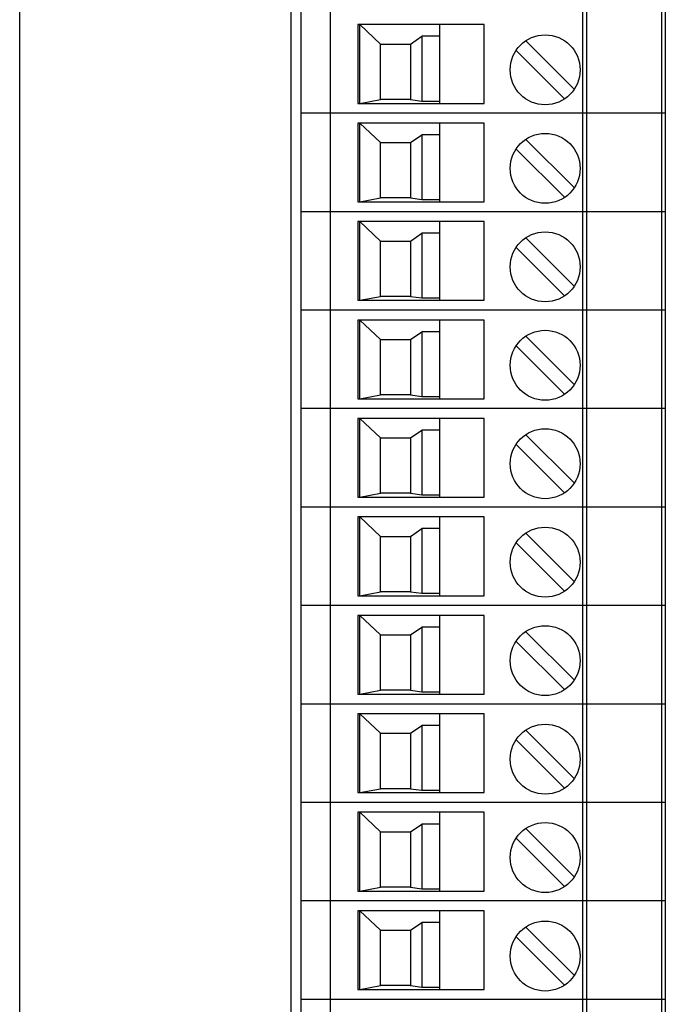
# Model space of a CAD drawing. Header units: inches. Extents: x 0 to 34, y 0 to 22.
# Tile 50 of 100: x 13.5 to 14.8, y 12.7 to 14.7. Entities that reach past the tile are written whole.
import ezdxf

# ---------------------------------------------------------------- set-up
doc = ezdxf.new("R2010")
doc.units = ezdxf.units.IN
doc.header["$LTSCALE"] = 1.87
doc.header["$MEASUREMENT"] = 0
doc.layers.get('0').update_dxf_attribs({"linetype": 'CONTINUOUS'})
doc.layers.add('DATUMCURVES', color=7, linetype='CONTINUOUS')

msp = doc.modelspace()

# ---------------------------------------------------------------- linework, layer by layer
at = {"color": 7, "linetype": 'CONTINUOUS'}
for p, q in [((14.0474, 16.4543), (14.0474, 10.4104)), ((14.0674, 16.4343), (14.0674, 10.4304)), ((14.1264, 10.4304), (14.1264, 16.4343)), ((14.6304, 16.4343), (14.6304, 10.4304)), ((14.6382, 16.4343), (14.6382, 10.4304)), ((14.7878, 16.4343), (14.7878, 10.4304)), ((14.7957, 16.4343), (14.7957, 10.4304)), ((14.4335, 14.643), (14.1815, 14.643)), ((14.1815, 14.643), (14.1815, 14.4855)), ((14.1855, 14.4855), (14.1855, 14.643)), ((14.1855, 14.643), (14.2268, 14.604)), ((14.3449, 14.4855), (14.3449, 14.643)), ((14.4335, 14.4855), (14.4335, 14.643)), ((14.2868, 14.604), (14.3095, 14.6196)), ((14.3449, 14.6196), (14.3095, 14.6196)), ((14.3095, 14.6196), (14.3095, 14.4902)), ((14.5171, 14.6104), (14.6136, 14.514)), ((14.2268, 14.604), (14.2868, 14.604)), ((14.2268, 14.4934), (14.2268, 14.604)), ((14.2868, 14.604), (14.2868, 14.4934)), ((14.4976, 14.591), (14.594, 14.4945)), ((14.1855, 14.4855), (14.2268, 14.4934)), ((14.2868, 14.4934), (14.2268, 14.4934)), ((14.2868, 14.4934), (14.3095, 14.4902)), ((14.3095, 14.4902), (14.3449, 14.4902)), ((14.1815, 14.4855), (14.4335, 14.4855)), ((14.7957, 14.4658), (14.0674, 14.4658)), ((14.4335, 14.4461), (14.1815, 14.4461)), ((14.1815, 14.4461), (14.1815, 14.2887)), ((14.1855, 14.2887), (14.1855, 14.4461)), ((14.1855, 14.4461), (14.2268, 14.4072)), ((14.3449, 14.2887), (14.3449, 14.4461)), ((14.4335, 14.2887), (14.4335, 14.4461)), ((14.2868, 14.4072), (14.3095, 14.4228)), ((14.3449, 14.4228), (14.3095, 14.4228)), ((14.3095, 14.4228), (14.3095, 14.2934)), ((14.5171, 14.4136), (14.6136, 14.3171)), ((14.2268, 14.4072), (14.2868, 14.4072)), ((14.2268, 14.2965), (14.2268, 14.4072)), ((14.2868, 14.4072), (14.2868, 14.2965)), ((14.4976, 14.3942), (14.594, 14.2977)), ((14.1855, 14.2887), (14.2268, 14.2965)), ((14.2868, 14.2965), (14.2268, 14.2965)), ((14.2868, 14.2965), (14.3095, 14.2934)), ((14.3095, 14.2934), (14.3449, 14.2934)), ((14.1815, 14.2887), (14.4335, 14.2887)), ((14.7957, 14.269), (14.0674, 14.269)), ((14.4335, 14.2493), (14.1815, 14.2493)), ((14.1815, 14.2493), (14.1815, 14.0918)), ((14.1855, 14.2493), (14.2268, 14.2103)), ((14.1855, 14.0918), (14.1855, 14.2493)), ((14.3449, 14.0918), (14.3449, 14.2493)), ((14.4335, 14.0918), (14.4335, 14.2493)), ((14.2868, 14.2103), (14.3095, 14.2259)), ((14.3449, 14.2259), (14.3095, 14.2259)), ((14.3095, 14.2259), (14.3095, 14.0965)), ((14.5171, 14.2167), (14.6136, 14.1203)), ((14.2268, 14.2103), (14.2868, 14.2103)), ((14.2268, 14.0997), (14.2268, 14.2103)), ((14.2868, 14.2103), (14.2868, 14.0997)), ((14.4976, 14.1973), (14.594, 14.1008)), ((14.1855, 14.0918), (14.2268, 14.0997)), ((14.2868, 14.0997), (14.2268, 14.0997)), ((14.2868, 14.0997), (14.3095, 14.0965)), ((14.3095, 14.0965), (14.3449, 14.0965)), ((14.1815, 14.0918), (14.4335, 14.0918)), ((14.7957, 14.0721), (14.0674, 14.0721)), ((14.4335, 14.0524), (14.1815, 14.0524)), ((14.1815, 14.0524), (14.1815, 13.895)), ((14.1855, 14.0524), (14.2268, 14.0135)), ((14.1855, 13.895), (14.1855, 14.0524)), ((14.3449, 13.895), (14.3449, 14.0524)), ((14.4335, 13.895), (14.4335, 14.0524)), ((14.2868, 14.0135), (14.3095, 14.0291)), ((14.3449, 14.0291), (14.3095, 14.0291)), ((14.3095, 14.0291), (14.3095, 13.8997)), ((14.5171, 14.0199), (14.6136, 13.9234)), ((14.2268, 14.0135), (14.2868, 14.0135)), ((14.2268, 13.9028), (14.2268, 14.0135)), ((14.2868, 14.0135), (14.2868, 13.9028)), ((14.4976, 14.0005), (14.594, 13.904)), ((14.1855, 13.895), (14.2268, 13.9028)), ((14.2868, 13.9028), (14.2268, 13.9028)), ((14.2868, 13.9028), (14.3095, 13.8997)), ((14.3095, 13.8997), (14.3449, 13.8997)), ((14.1815, 13.895), (14.4335, 13.895)), ((14.7957, 13.8753), (14.0674, 13.8753)), ((14.4335, 13.8556), (14.1815, 13.8556)), ((14.1815, 13.8556), (14.1815, 13.6981)), ((14.1855, 13.8556), (14.2268, 13.8166)), ((14.1855, 13.6981), (14.1855, 13.8556)), ((14.3449, 13.6981), (14.3449, 13.8556)), ((14.4335, 13.6981), (14.4335, 13.8556)), ((14.2868, 13.8166), (14.3095, 13.8322)), ((14.3449, 13.8322), (14.3095, 13.8322)), ((14.3095, 13.8322), (14.3095, 13.7028)), ((14.5171, 13.823), (14.6136, 13.7266)), ((14.2268, 13.8166), (14.2868, 13.8166)), ((14.2268, 13.706), (14.2268, 13.8166)), ((14.2868, 13.8166), (14.2868, 13.706)), ((14.4976, 13.8036), (14.594, 13.7071)), ((14.1855, 13.6981), (14.2268, 13.706)), ((14.2868, 13.706), (14.2268, 13.706)), ((14.2868, 13.706), (14.3095, 13.7028)), ((14.3095, 13.7028), (14.3449, 13.7028)), ((14.1815, 13.6981), (14.4335, 13.6981)), ((14.7957, 13.6784), (14.0674, 13.6784)), ((14.4335, 13.6587), (14.1815, 13.6587)), ((14.1815, 13.6587), (14.1815, 13.5013)), ((14.1855, 13.6587), (14.2268, 13.6198)), ((14.1855, 13.5013), (14.1855, 13.6587)), ((14.3449, 13.5013), (14.3449, 13.6587)), ((14.4335, 13.5013), (14.4335, 13.6587)), ((14.2868, 13.6198), (14.3095, 13.6354)), ((14.3449, 13.6354), (14.3095, 13.6354)), ((14.3095, 13.6354), (14.3095, 13.506)), ((14.5171, 13.6262), (14.6136, 13.5297)), ((14.2268, 13.6198), (14.2868, 13.6198)), ((14.2268, 13.5091), (14.2268, 13.6198)), ((14.2868, 13.6198), (14.2868, 13.5091)), ((14.4976, 13.6068), (14.594, 13.5103)), ((14.1855, 13.5013), (14.2268, 13.5091)), ((14.2868, 13.5091), (14.2268, 13.5091)), ((14.2868, 13.5091), (14.3095, 13.506)), ((14.3095, 13.506), (14.3449, 13.506)), ((14.1815, 13.5013), (14.4335, 13.5013)), ((14.7957, 13.4816), (14.0674, 13.4816)), ((14.4335, 13.4619), (14.1815, 13.4619)), ((14.1815, 13.4619), (14.1815, 13.3044)), ((14.1855, 13.4619), (14.2268, 13.4229)), ((14.1855, 13.3044), (14.1855, 13.4619)), ((14.3449, 13.3044), (14.3449, 13.4619)), ((14.4335, 13.3044), (14.4335, 13.4619)), ((14.2868, 13.4229), (14.3095, 13.4385)), ((14.3449, 13.4385), (14.3095, 13.4385)), ((14.3095, 13.4385), (14.3095, 13.3091)), ((14.5171, 13.4293), (14.6136, 13.3329)), ((14.2268, 13.4229), (14.2868, 13.4229)), ((14.2268, 13.3123), (14.2268, 13.4229)), ((14.2868, 13.4229), (14.2868, 13.3123)), ((14.4976, 13.4099), (14.594, 13.3134)), ((14.1855, 13.3044), (14.2268, 13.3123)), ((14.2868, 13.3123), (14.2268, 13.3123)), ((14.2868, 13.3123), (14.3095, 13.3091)), ((14.3095, 13.3091), (14.3449, 13.3091)), ((14.1815, 13.3044), (14.4335, 13.3044)), ((14.7957, 13.2847), (14.0674, 13.2847)), ((14.4335, 13.265), (14.1815, 13.265)), ((14.1815, 13.265), (14.1815, 13.1076)), ((14.1855, 13.265), (14.2268, 13.2261)), ((14.1855, 13.1076), (14.1855, 13.265)), ((14.3449, 13.1076), (14.3449, 13.265)), ((14.4335, 13.1076), (14.4335, 13.265)), ((14.2868, 13.2261), (14.3095, 13.2417)), ((14.3449, 13.2417), (14.3095, 13.2417)), ((14.3095, 13.2417), (14.3095, 13.1123)), ((14.5171, 13.2325), (14.6136, 13.136)), ((14.2268, 13.2261), (14.2868, 13.2261)), ((14.2268, 13.1154), (14.2268, 13.2261)), ((14.2868, 13.2261), (14.2868, 13.1154)), ((14.4976, 13.2131), (14.594, 13.1166)), ((14.1855, 13.1076), (14.2268, 13.1154)), ((14.2868, 13.1154), (14.2268, 13.1154)), ((14.2868, 13.1154), (14.3095, 13.1123)), ((14.3095, 13.1123), (14.3449, 13.1123)), ((14.1815, 13.1076), (14.4335, 13.1076)), ((14.7957, 13.0879), (14.0674, 13.0879)), ((14.4335, 13.0682), (14.1815, 13.0682)), ((14.1815, 13.0682), (14.1815, 12.9107)), ((14.1855, 13.0682), (14.2268, 13.0292)), ((14.1855, 12.9107), (14.1855, 13.0682)), ((14.3449, 12.9107), (14.3449, 13.0682)), ((14.4335, 12.9107), (14.4335, 13.0682)), ((14.2868, 13.0292), (14.3095, 13.0448)), ((14.3449, 13.0448), (14.3095, 13.0448)), ((14.3095, 13.0448), (14.3095, 12.9154)), ((14.5171, 13.0356), (14.6136, 12.9392)), ((14.2268, 13.0292), (14.2868, 13.0292)), ((14.2268, 12.9186), (14.2268, 13.0292)), ((14.2868, 13.0292), (14.2868, 12.9186)), ((14.4976, 13.0162), (14.594, 12.9197)), ((14.1855, 12.9107), (14.2268, 12.9186)), ((14.2868, 12.9186), (14.2268, 12.9186)), ((14.2868, 12.9186), (14.3095, 12.9154)), ((14.3095, 12.9154), (14.3449, 12.9154)), ((14.1815, 12.9107), (14.4335, 12.9107)), ((14.7957, 12.891), (14.0674, 12.891)), ((14.4335, 12.8713), (14.1815, 12.8713)), ((14.1815, 12.8713), (14.1815, 12.7139)), ((14.1855, 12.8713), (14.2268, 12.8324)), ((14.1855, 12.7139), (14.1855, 12.8713)), ((14.3449, 12.7139), (14.3449, 12.8713)), ((14.4335, 12.7139), (14.4335, 12.8713)), ((14.2868, 12.8324), (14.3095, 12.8479)), ((14.3449, 12.8479), (14.3095, 12.8479)), ((14.3095, 12.8479), (14.3095, 12.7186)), ((14.5171, 12.8388), (14.6136, 12.7423)), ((14.2268, 12.8324), (14.2868, 12.8324)), ((14.2268, 12.7217), (14.2268, 12.8324)), ((14.2868, 12.8324), (14.2868, 12.7217)), ((14.4976, 12.8194), (14.594, 12.7229)), ((14.1855, 12.7139), (14.2268, 12.7217)), ((14.2868, 12.7217), (14.2268, 12.7217)), ((14.2868, 12.7217), (14.3095, 12.7186)), ((14.3095, 12.7186), (14.3449, 12.7186)), ((14.1815, 12.7139), (14.4335, 12.7139)), ((14.7957, 12.6942), (14.0674, 12.6942))]:
    msp.add_line(p, q, dxfattribs=at)
for centre in [(14.5556, 14.5525), (14.5556, 14.3556), (14.5556, 14.1588), (14.5556, 13.9619), (14.5556, 13.7651), (14.5556, 13.5682), (14.5556, 13.3714), (14.5556, 13.1745), (14.5556, 12.9777), (14.5556, 12.7808)]:
    msp.add_circle(centre, 0.0699, dxfattribs=at)
at = {"layer": 'DATUMCURVES', "color": 40, "linetype": 'CONTINUOUS'}
msp.add_open_spline([(13.5055, 9.9881, 0.8645), (13.5055, 10.4135, 0.8645), (13.5055, 13.1361, 0.8645), (13.5055, 15.8588, 0.8645), (13.5055, 18.156, 0.8645)], degree=3, knots=[0, 0, 0, 0, 0.15625, 1, 1, 1, 1], dxfattribs=at)

doc.saveas('drawing.dxf')
